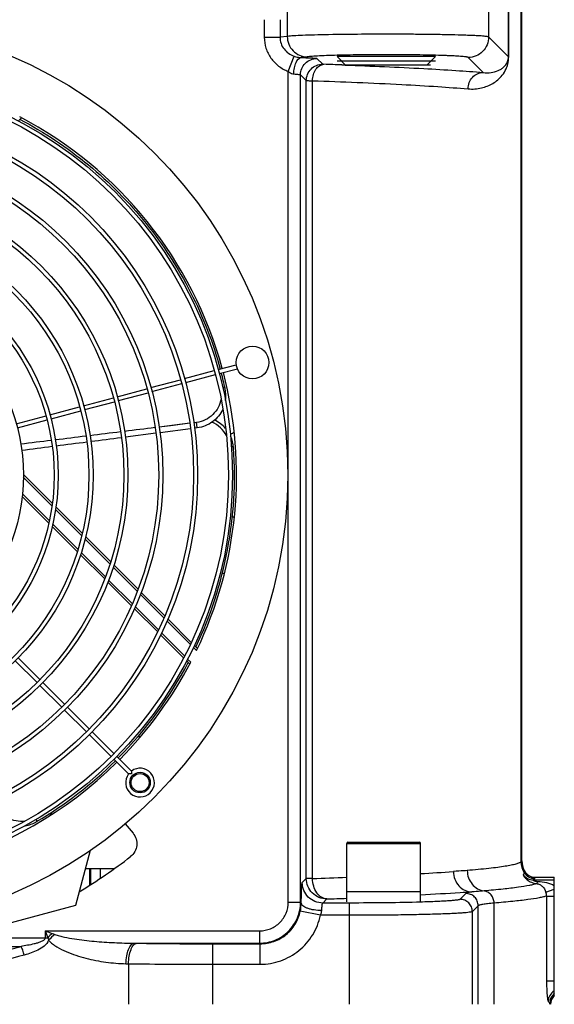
# Model space of a CAD drawing. Extents: x 0 to 2037, y -777 to 1557.
# Tile 65 of 70: x 1658 to 1723, y 464 to 584. Entities that reach past the tile are written whole.
import ezdxf

# ---------------------------------------------------------------- set-up
doc = ezdxf.new("R2010")
doc.units = 0
doc.header["$LTSCALE"] = 65.395
doc.layers.get('0').update_dxf_attribs({"linetype": 'CONTINUOUS'})
doc.layers.add('3_ALL_AXES', color=7, linetype='CONTINUOUS')

msp = doc.modelspace()

# ---------------------------------------------------------------- linework, layer by layer
at = {"color": 9, "linetype": 'CONTINUOUS'}
for p, q in [((1719.379, 481.194), (1719.379, 602.828)), ((1717.832, 579.314), (1717.832, 596.843)), ((1717.868, 579.314), (1717.868, 596.843)), ((1690.856, 594.347), (1690.856, 581.801)), ((1715.422, 594.433), (1715.422, 581.723)), ((1688.052, 583.833), (1688.052, 581.688)), ((1689.984, 583.833), (1689.984, 581.688)), ((1688.052, 581.688), (1689.984, 581.688)), ((1690.856, 581.801), (1689.984, 581.688)), ((1717.832, 579.314), (1715.422, 581.723)), ((1690.981, 577.533), (1691.682, 579.389)), ((1693.271, 579.303), (1692.567, 579.211)), ((1694.479, 579.106), (1695.18, 578.405)), ((1714.749, 577.399), (1712.924, 579.225)), ((1717.868, 579.314), (1717.832, 579.314)), ((1690.981, 476.275), (1690.981, 577.533)), ((1697.534, 578.316), (1697.935, 578.301)), ((1692.48, 476.275), (1692.48, 577.108)), ((1692.48, 577.108), (1693.181, 576.407)), ((1693.181, 479.163), (1693.181, 576.407)), ((1693.938, 479.163), (1693.938, 576.395)), ((1678.962, 534.645), (1675.242, 534.179)), ((1679.792, 534.749), (1679.462, 534.707)), ((1679.792, 534.749), (1679.462, 534.707)), ((1662.166, 524.573), (1658.671, 528.068)), ((1658.556, 526.061), (1661.847, 522.771)), ((1665.785, 520.954), (1662.603, 524.136)), ((1662.264, 522.354), (1665.331, 519.287)), ((1669.235, 517.504), (1666.2, 520.539)), ((1665.732, 518.885), (1668.687, 515.931)), ((1672.569, 514.17), (1669.633, 517.106)), ((1669.078, 515.539), (1671.958, 512.66)), ((1675.832, 510.908), (1672.953, 513.786)), ((1672.34, 512.278), (1675.166, 509.451)), ((1679.045, 507.695), (1676.207, 510.532)), ((1675.546, 509.071), (1678.337, 506.28)), ((1679.795, 506.944), (1679.417, 507.322)), ((1678.71, 505.908), (1679.086, 505.532)), ((1672.947, 496.428), (1672.611, 496.428)), ((1662.2, 487), (1661.745, 487)), ((1698.105, 483.428), (1707.105, 483.428)), ((1719.481, 481.296), (1719.379, 481.194)), ((1666.873, 480.328), (1666.873, 478.41)), ((1668.056, 480.328), (1668.056, 479.175)), ((1692.69, 478.671), (1693.181, 479.163)), ((1693.938, 479.163), (1693.181, 479.163)), ((1720.86, 478.985), (1723.43, 478.985)), ((1666.764, 478.491), (1666.856, 478.399)), ((1722.402, 477.505), (1723.43, 477.855)), ((1695.188, 476.173), (1695.68, 476.664)), ((1712.644, 477.336), (1711.936, 476.628)), ((1722.481, 477.024), (1722.481, 466.67)), ((1722.481, 477.024), (1723.43, 477.024)), ((1690.981, 476.275), (1692.48, 476.275)), ((1692.48, 476.275), (1692.565, 476.19)), ((1698.444, 476.173), (1695.188, 476.173)), ((1698.444, 463.828), (1698.444, 476.173)), ((1714.143, 475.836), (1713.435, 475.128)), ((1714.143, 463.828), (1714.143, 475.836)), ((1716.084, 463.828), (1716.084, 476.163)), ((1694.897, 474.673), (1692.451, 475.182)), ((1698.444, 474.673), (1694.897, 474.673)), ((1713.435, 463.828), (1713.435, 475.128)), ((1650.456, 471.95), (1661.663, 471.95)), ((1661.353, 472.777), (1661.353, 471.95)), ((1661.353, 472.777), (1661.663, 471.95)), ((1661.353, 472.777), (1662.18, 472.467)), ((1661.353, 472.777), (1687.483, 472.777)), ((1687.483, 472.777), (1687.483, 471.278)), ((1646.498, 470.889), (1658.389, 470.889)), ((1672.214, 471.278), (1687.483, 471.278)), ((1672.214, 471.278), (1672.524, 471.273)), ((1681.798, 463.828), (1681.798, 471.203)), ((1681.798, 471.203), (1687.558, 471.203)), ((1687.483, 471.278), (1687.558, 471.203)), ((1687.558, 468.705), (1687.558, 471.203)), ((1671.192, 468.779), (1671.494, 468.774)), ((1671.494, 468.774), (1671.494, 463.828)), ((1681.798, 468.705), (1687.558, 468.705)), ((1722.481, 466.67), (1723.43, 466.67)), ((1722.876, 463.828), (1722.876, 463.989)), ((1722.876, 463.989), (1722.983, 463.829))]:
    msp.add_line(p, q, dxfattribs=at)
at = {"color": 7, "linetype": 'CONTINUOUS'}
for p, q in [((1719.481, 481.296), (1719.481, 602.828)), ((1697.93, 578.328), (1696.93, 579.328)), ((1708.93, 579.328), (1696.93, 579.328)), ((1696.93, 578.828), (1708.93, 578.828)), ((1707.93, 578.328), (1708.93, 579.328)), ((1697.53, 578.328), (1708.33, 578.328)), ((1658.086, 571.491), (1658.458, 571.863)), ((1679.882, 534.074), (1679.551, 534.032)), ((1679.882, 534.074), (1679.551, 534.032)), ((1674.85, 533.425), (1671.12, 532.944)), ((1679.059, 533.968), (1675.345, 533.489)), ((1684.316, 531.65), (1684.315, 531.672)), ((1662.202, 524.891), (1658.677, 528.416)), ((1658.525, 525.739), (1661.78, 522.485)), ((1665.853, 521.24), (1662.651, 524.442)), ((1662.196, 522.068), (1665.249, 519.015)), ((1669.316, 517.777), (1666.268, 520.825)), ((1665.651, 518.613), (1668.594, 515.67)), ((1672.667, 514.426), (1669.718, 517.374)), ((1668.98, 515.285), (1671.852, 512.413)), ((1675.937, 511.156), (1673.055, 514.038)), ((1672.228, 512.036), (1675.056, 509.209)), ((1679.154, 507.938), (1676.317, 510.776)), ((1675.427, 508.837), (1678.219, 506.045)), ((1679.909, 507.183), (1679.533, 507.56)), ((1678.592, 505.672), (1678.964, 505.3)), ((1660.261, 486.087), (1660.28, 486.098)), ((1671.103, 485.815), (1672.047, 484.69)), ((1666.821, 482.573), (1665.02, 475.852)), ((1698.105, 477.578), (1698.105, 483.428)), ((1698.255, 483.578), (1706.955, 483.578)), ((1707.105, 477.578), (1707.105, 483.428)), ((1669.733, 480.328), (1666.219, 480.328)), ((1666.764, 478.51), (1666.764, 480.328)), ((1721.096, 479.328), (1723.43, 479.328)), ((1723.43, 464.897), (1723.43, 479.328)), ((1666.764, 478.491), (1666.764, 478.51)), ((1698.105, 477.578), (1707.105, 477.578)), ((1665.02, 475.852), (1636.042, 468.087))]:
    msp.add_line(p, q, dxfattribs=at)
at = {"color": 9, "linetype": 'CONTINUOUS'}
msp.add_lwpolyline([(1678.962, 534.645), (1676.943, 534.391), (1675.242, 534.179)], dxfattribs=at)
for centre, radius, start, end in [((1665.825, -292.327), 871.22, 87.914177, 88.05913), ((1680.284, 531.535), 3.533, 26.66765, 66.73306), ((1692.992, 723.941), 244.594, 273.30774, 274.2516), ((1719.186, 481.381), 0.269, 314.38369, 315.83295), ((1721.875, 481.192), 2.501, 180.07767, 211.49692), ((1721.879, 481.197), 2.501, 180.07477, 211.33814), ((1725.15, 479.322), 5.437, 171.5098, 173.93238), ((1667.502, 1239.717), 761.013, 271.990788, 272.304882), ((1720.866, 480.487), 1.502, 215.76316, 269.76779), ((1718.952, 479.976), 0.795, 353.4895, 354.26705), ((1721.022, 480.672), 1.502, 211.56018, 269.91957), ((1721.026, 480.679), 1.502, 211.40005, 269.92493), ((1720.695, 479.329), 0.362, 333.87349, 335.13209), ((1728.284, 475.81), 8.003, 153.9203, 155.12245), ((1666.743, 1331.351), 855.177, 271.939127, 272.101862), ((1720.993, 477.027), 1.488, 359.86278, 18.73931), ((1687.016, 476.31), 5.551, 348.27651, 358.76051), ((1673.748, 460.383), 16.728, 133.7498, 136.25428), ((1670.133, 463.591), 11.615, 131.07699, 136.20479), ((1635.43, 553.768), 86, 254.51611, 285.48389), ((1681.525, 1050.67), 579.467, 269.110011, 270.026992), ((1681.495, 1184.079), 715.375, 269.198998, 270.024302), ((1724.192, 464.167), 1.505, 120.41582, 179.75106), ((1724.377, 463.986), 1.5, 129.14238, 179.8747)]:
    msp.add_arc(centre, radius, start, end, dxfattribs=at)
at = {"color": 7, "linetype": 'CONTINUOUS'}
for centre, radius, start, end in [((1635.43, 528.328), 49.25, 15.29051, 62.42712), ((1635.43, 528.328), 49.25, 334.26569, 14.70874), ((1635.399, 528.321), 49.031, 12.47644, 14.7076), ((1676.092, 537.325), 7.353, 12.3006, 12.47136), ((1679.37, 538.04), 3.999, 351.31104, 12.29349), ((1680.326, 531.389), 3.999, 41.24612, 65.34938), ((1680.326, 531.389), 3.998, 4.04611, 25.02508), ((1635.43, 528.328), 48.999, 334.67991, 3.88679), ((1683.503, 521.907), 1.502, 53.32983, 64.16171), ((1635.43, 528.328), 48.999, 315.29238, 332.21312), ((1635.43, 528.328), 49.25, 315.29121, 332.42712), ((1635.43, 528.328), 49.25, 255.29083, 314.70878), ((1635.43, 528.328), 48.999, 300.47511, 314.70765), ((1658.244, 489.54), 3.999, 279.31104, 300.29349), ((1698.255, 483.428), 0.15, 90, 180), ((1706.955, 483.428), 0.15, 0, 90), ((1635.43, 528.328), 59, 300.61773, 307.99048), ((1721.98, 481.296), 2.499, 179.99442, 207.95426), ((1721.096, 480.826), 1.498, 207.94665, 270.00261), ((1662.194, 478.493), 4.57, 358.07619, 359.9831)]:
    msp.add_arc(centre, radius, start, end, dxfattribs=at)
msp.add_ellipse((1724.484, 463.826), major_axis=(0.833, -1.251), ratio=0.9980229, start_param=-2.9515038, end_param=-2.159478, dxfattribs=at)
at = {"color": 9, "linetype": 'CONTINUOUS'}
for points, knots in [([(1715.422, 581.723), (1715.413, 581.73), (1715.383, 581.742), (1715.293, 581.765), (1715.116, 581.79), (1714.835, 581.819), (1714.459, 581.847), (1713.992, 581.874), (1713.438, 581.901), (1712.801, 581.926), (1711.8, 581.959), (1710.385, 581.993), (1708.522, 582.025), (1706.482, 582.048), (1704.33, 582.06), (1702.134, 582.061), (1699.317, 582.049), (1696.668, 582.019), (1694.269, 581.965), (1692.844, 581.92), (1691.736, 581.87), (1691.109, 581.828), (1690.856, 581.801)], [0, 0, 0, 0, 0.0014356, 0.0038109, 0.0114767, 0.0230294, 0.0383969, 0.0574657, 0.0800894, 0.106092, 0.1352701, 0.2022125, 0.2788137, 0.3626626, 0.4511168, 0.5413871, 0.6306261, 0.7948753, 0.8647115, 0.9233319, 0.9688995, 1, 1, 1, 1]), ([(1688.052, 581.688), (1688.052, 581.239), (1688.194, 580.335), (1688.809, 579.113), (1689.761, 578.132), (1690.561, 577.691), (1690.981, 577.533)], [0, 0, 0, 0, 0.2499448, 0.4999145, 0.7499308, 1, 1, 1, 1]), ([(1689.984, 581.688), (1689.982, 581.433), (1690.065, 580.92), (1690.433, 580.238), (1690.989, 579.706), (1691.445, 579.472), (1691.682, 579.389)], [0, 0, 0, 0, 0.2511646, 0.5018475, 0.7514868, 1, 1, 1, 1]), ([(1690.856, 581.801), (1690.859, 581.478), (1690.988, 580.828), (1691.523, 580.002), (1692.321, 579.442), (1692.957, 579.306), (1693.271, 579.303)], [0, 0, 0, 0, 0.2535891, 0.5055111, 0.7542165, 1, 1, 1, 1]), ([(1715.422, 581.723), (1715.422, 581.398), (1715.291, 580.742), (1714.735, 579.912), (1713.905, 579.356), (1713.248, 579.225), (1712.924, 579.225)], [0, 0, 0, 0, 0.2499586, 0.5, 0.7500414, 1, 1, 1, 1]), ([(1691.661, 577.212), (1691.664, 577.464), (1691.699, 577.832), (1691.815, 578.298), (1691.986, 578.769), (1692.276, 579.191), (1692.567, 579.211)], [0, 0, 0, 0, 0.3278343, 0.4803692, 0.6197248, 1, 1, 1, 1]), ([(1691.682, 579.389), (1691.757, 579.362), (1692.044, 579.271), (1692.345, 579.217), (1692.567, 579.211)], [0, 0, 0, 0, 0.2622575, 1, 1, 1, 1]), ([(1692.48, 577.108), (1692.481, 577.367), (1692.585, 577.893), (1693.03, 578.557), (1693.694, 579.002), (1694.219, 579.106), (1694.479, 579.106)], [0, 0, 0, 0, 0.2499578, 0.5, 0.7500422, 1, 1, 1, 1]), ([(1692.567, 579.211), (1692.822, 579.207), (1693.186, 579.198), (1693.641, 579.182), (1693.915, 579.169), (1694.137, 579.156), (1694.289, 579.143), (1694.38, 579.132), (1694.427, 579.124), (1694.458, 579.116), (1694.475, 579.111), (1694.479, 579.106)], [0, 0, 0, 0, 0.399291, 0.5680626, 0.7121589, 0.8290632, 0.9167599, 0.9491878, 0.9738428, 0.9907017, 1, 1, 1, 1]), ([(1712.924, 579.225), (1712.917, 579.232), (1712.893, 579.243), (1712.82, 579.266), (1712.679, 579.292), (1712.454, 579.32), (1712.153, 579.348), (1711.78, 579.376), (1711.337, 579.402), (1710.827, 579.427), (1710.027, 579.46), (1708.895, 579.495), (1707.404, 579.527), (1705.772, 579.549), (1704.051, 579.561), (1702.294, 579.563), (1700.04, 579.551), (1697.92, 579.52), (1696.001, 579.467), (1694.861, 579.422), (1693.975, 579.371), (1693.473, 579.329), (1693.271, 579.303)], [0, 0, 0, 0, 0.0015106, 0.0039307, 0.0116483, 0.0232301, 0.0386139, 0.0576905, 0.0803159, 0.1063156, 0.1354872, 0.202409, 0.2789837, 0.3628032, 0.451227, 0.5414668, 0.6306757, 0.7948691, 0.8646841, 0.9232931, 0.9688657, 1, 1, 1, 1]), ([(1712.904, 575.4), (1713.448, 575.354), (1714.511, 575.425), (1715.736, 575.907), (1716.56, 576.496), (1717.128, 577.079), (1717.532, 577.733), (1717.804, 578.497), (1717.868, 579.006), (1717.868, 579.314)], [0, 0, 0, 0, 0.2309756, 0.4429446, 0.5480409, 0.6580831, 0.7856221, 0.8699067, 1, 1, 1, 1]), ([(1714.749, 577.399), (1715.071, 577.354), (1715.695, 577.347), (1716.435, 577.54), (1716.947, 577.805), (1717.301, 578.074), (1717.567, 578.388), (1717.778, 578.804), (1717.832, 579.113), (1717.832, 579.314)], [0, 0, 0, 0, 0.238305, 0.4517167, 0.5544852, 0.6592508, 0.7765655, 0.8525014, 1, 1, 1, 1]), ([(1690.981, 577.533), (1691.031, 577.489), (1691.227, 577.332), (1691.474, 577.22), (1691.661, 577.212)], [0, 0, 0, 0, 0.2602236, 1, 1, 1, 1]), ([(1691.661, 577.212), (1691.77, 577.208), (1691.966, 577.197), (1692.193, 577.177), (1692.334, 577.157), (1692.407, 577.142), (1692.452, 577.128), (1692.477, 577.116), (1692.48, 577.108)], [0, 0, 0, 0, 0.3953052, 0.7055282, 0.8219609, 0.9100502, 0.9689085, 1, 1, 1, 1]), ([(1693.181, 576.407), (1693.182, 576.666), (1693.286, 577.192), (1693.731, 577.856), (1694.395, 578.301), (1694.92, 578.405), (1695.18, 578.405)], [0, 0, 0, 0, 0.2499578, 0.5, 0.7500422, 1, 1, 1, 1]), ([(1693.938, 576.395), (1693.943, 576.649), (1694.016, 577.142), (1694.31, 577.787), (1694.757, 578.253), (1695.148, 578.387), (1695.332, 578.394)], [0, 0, 0, 0, 0.2877626, 0.5560546, 0.7920756, 1, 1, 1, 1]), ([(1695.18, 578.405), (1695.183, 578.402), (1695.199, 578.402), (1695.228, 578.398), (1695.275, 578.396), (1695.311, 578.394), (1695.332, 578.394)], [0, 0, 0, 0, 0.0845595, 0.2842164, 0.5930123, 1, 1, 1, 1]), ([(1697.935, 578.301), (1701.128, 578.183), (1705.63, 577.993), (1711.234, 577.665), (1713.646, 577.491), (1714.749, 577.399)], [0, 0, 0, 0, 0.5691316, 0.8028118, 1, 1, 1, 1]), ([(1712.904, 575.4), (1712.908, 575.658), (1713.007, 576.173), (1713.413, 576.831), (1714.021, 577.283), (1714.51, 577.396), (1714.749, 577.399)], [0, 0, 0, 0, 0.258637, 0.5129146, 0.7596698, 1, 1, 1, 1]), ([(1693.181, 576.407), (1693.202, 576.403), (1693.273, 576.405), (1693.422, 576.398), (1693.654, 576.397), (1693.835, 576.395), (1693.938, 576.395)], [0, 0, 0, 0, 0.0822247, 0.2817929, 0.5914754, 1, 1, 1, 1]), ([(1693.938, 576.395), (1697.57, 576.269), (1702.673, 576.063), (1708.994, 575.7), (1711.685, 575.504), (1712.904, 575.4)], [0, 0, 0, 0, 0.5739248, 0.806651, 1, 1, 1, 1]), ([(1683.26, 538.932), (1683.236, 538.96), (1683.139, 538.991), (1683.047, 538.995), (1682.99, 538.993)], [0, 0, 0, 0, 0.3914438, 1, 1, 1, 1]), ([(1682.78, 537.582), (1682.718, 537.231), (1682.479, 536.537), (1681.813, 535.652), (1680.891, 535.009), (1680.163, 534.796), (1679.792, 534.749)], [0, 0, 0, 0, 0.2440818, 0.4921403, 0.7445773, 1, 1, 1, 1]), ([(1679.882, 534.074), (1679.877, 534.097), (1679.868, 534.174), (1679.836, 534.399), (1679.811, 534.601), (1679.792, 534.749)], [0, 0, 0, 0, 0.1029461, 0.3409602, 1, 1, 1, 1]), ([(1684.306, 531.692), (1684.285, 531.723), (1684.194, 531.769), (1684.102, 531.786), (1684.045, 531.793)], [0, 0, 0, 0, 0.3912776, 1, 1, 1, 1]), ([(1658.863, 486.155), (1658.509, 486.106), (1657.775, 486.118), (1656.728, 486.478), (1655.832, 487.157), (1655.404, 487.783), (1655.245, 488.122)], [0, 0, 0, 0, 0.2440818, 0.4921403, 0.7445773, 1, 1, 1, 1]), ([(1660.31, 486.17), (1660.312, 486.185), (1660.311, 486.261), (1660.289, 486.335), (1660.269, 486.392)], [0, 0, 0, 0, 0.1999003, 1, 1, 1, 1]), ([(1660.28, 486.099), (1660.285, 486.102), (1660.302, 486.122), (1660.308, 486.149), (1660.31, 486.17)], [0, 0, 0, 0, 0.2131025, 1, 1, 1, 1]), ([(1712.81, 480.13), (1712.675, 480.118), (1712.114, 480.076), (1711.552, 480.052), (1711.126, 480.02)], [0, 0, 0, 0, 0.2400199, 1, 1, 1, 1]), ([(1711.126, 480.02), (1711.13, 479.699), (1711.251, 479.059), (1711.745, 478.237), (1712.486, 477.67), (1713.086, 477.527), (1713.379, 477.522)], [0, 0, 0, 0, 0.2611626, 0.5166103, 0.7623918, 1, 1, 1, 1]), ([(1719.374, 481.189), (1719.347, 481.162), (1719.274, 481.111), (1719.068, 481.012), (1718.698, 480.896), (1718.127, 480.766), (1717.386, 480.635), (1716.477, 480.505), (1714.934, 480.32), (1713.692, 480.204), (1712.81, 480.13)], [0, 0, 0, 0, 0.0170301, 0.0395681, 0.1024952, 0.1901029, 0.3026625, 0.4401496, 0.6023915, 1, 1, 1, 1]), ([(1712.81, 480.13), (1712.813, 479.83), (1712.92, 479.233), (1713.361, 478.451), (1714.028, 477.878), (1714.579, 477.688), (1714.856, 477.65)], [0, 0, 0, 0, 0.2579423, 0.5120962, 0.759366, 1, 1, 1, 1]), ([(1695.68, 476.664), (1695.355, 476.664), (1694.698, 476.795), (1693.869, 477.351), (1693.312, 478.181), (1693.182, 478.838), (1693.181, 479.163)], [0, 0, 0, 0, 0.2499588, 0.5, 0.7500411, 1, 1, 1, 1]), ([(1695.68, 476.664), (1695.567, 476.668), (1695.335, 476.709), (1694.886, 476.922), (1694.401, 477.422), (1694.036, 478.229), (1693.944, 478.845), (1693.938, 479.163)], [0, 0, 0, 0, 0.1023242, 0.2093117, 0.4449265, 0.712747, 1, 1, 1, 1]), ([(1719.647, 479.609), (1719.643, 479.602), (1719.653, 479.572), (1719.673, 479.526), (1719.713, 479.457), (1719.791, 479.343), (1719.925, 479.187), (1720.125, 479.005), (1720.366, 478.839), (1720.737, 478.652), (1721.046, 478.569), (1721.257, 478.542)], [0, 0, 0, 0, 0.0130782, 0.0402189, 0.0796521, 0.1288018, 0.2474854, 0.3836379, 0.5302514, 0.6834044, 1, 1, 1, 1]), ([(1719.742, 479.886), (1719.74, 479.862), (1719.723, 479.766), (1719.684, 479.674), (1719.647, 479.609)], [0, 0, 0, 0, 0.2390568, 1, 1, 1, 1]), ([(1720.86, 478.985), (1720.858, 478.984), (1720.852, 478.981), (1720.853, 478.97), (1720.861, 478.959), (1720.884, 478.937), (1720.934, 478.908), (1721.011, 478.876), (1721.107, 478.848), (1721.251, 478.819), (1721.363, 478.808), (1721.439, 478.804)], [0, 0, 0, 0, 0.0124249, 0.0249463, 0.0453117, 0.0766313, 0.1742976, 0.3110511, 0.4711912, 0.6429601, 1, 1, 1, 1]), ([(1721.02, 479.17), (1721.012, 479.154), (1720.97, 479.083), (1720.91, 479.025), (1720.86, 478.985)], [0, 0, 0, 0, 0.2179427, 1, 1, 1, 1]), ([(1692.565, 476.19), (1692.568, 476.361), (1692.574, 476.689), (1692.585, 477.158), (1692.598, 477.575), (1692.613, 477.933), (1692.63, 478.224), (1692.645, 478.422), (1692.659, 478.543), (1692.668, 478.604), (1692.678, 478.644), (1692.685, 478.666), (1692.69, 478.671)], [0, 0, 0, 0, 0.2064062, 0.3960644, 0.5651069, 0.7100748, 0.8280254, 0.9165916, 0.9492992, 0.9740911, 0.9909219, 1, 1, 1, 1]), ([(1695.188, 476.173), (1694.864, 476.173), (1694.207, 476.304), (1693.377, 476.86), (1692.821, 477.69), (1692.69, 478.346), (1692.69, 478.671)], [0, 0, 0, 0, 0.2499586, 0.5, 0.7500414, 1, 1, 1, 1]), ([(1714.856, 477.65), (1714.723, 477.639), (1714.23, 477.599), (1713.737, 477.56), (1713.379, 477.522)], [0, 0, 0, 0, 0.2702046, 1, 1, 1, 1]), ([(1721.257, 478.542), (1721.138, 478.497), (1720.853, 478.412), (1720.117, 478.247), (1718.881, 478.056), (1717.032, 477.841), (1715.634, 477.715), (1714.856, 477.65)], [0, 0, 0, 0, 0.0591848, 0.1371485, 0.3498633, 0.637927, 1, 1, 1, 1]), ([(1716.084, 476.163), (1716.082, 476.343), (1716.017, 476.701), (1715.753, 477.17), (1715.352, 477.514), (1715.022, 477.628), (1714.856, 477.65)], [0, 0, 0, 0, 0.2578772, 0.512002, 0.759296, 1, 1, 1, 1]), ([(1721.257, 478.542), (1721.294, 478.547), (1721.372, 478.644), (1721.413, 478.738), (1721.439, 478.804)], [0, 0, 0, 0, 0.3470481, 1, 1, 1, 1]), ([(1721.257, 478.542), (1721.392, 478.524), (1721.643, 478.446), (1722.089, 478.136), (1722.312, 477.772), (1722.402, 477.505)], [0, 0, 0, 0, 0.252064, 0.4772173, 1, 1, 1, 1]), ([(1721.439, 478.804), (1721.785, 478.786), (1722.47, 478.697), (1723.135, 478.472), (1723.43, 478.297)], [0, 0, 0, 0, 0.5026982, 1, 1, 1, 1]), ([(1711.936, 476.628), (1711.924, 476.616), (1711.882, 476.597), (1711.802, 476.574), (1711.684, 476.551), (1711.456, 476.516), (1711.082, 476.476), (1710.53, 476.432), (1709.846, 476.39), (1709.036, 476.35), (1708.109, 476.314), (1707.454, 476.293), (1707.108, 476.282)], [0, 0, 0, 0, 0.0102626, 0.0275552, 0.0521846, 0.0841946, 0.1701546, 0.2846847, 0.4266, 0.5943816, 0.7862117, 1, 1, 1, 1]), ([(1713.379, 477.522), (1712.906, 477.488), (1710.818, 477.343), (1708.727, 477.224), (1707.109, 477.141)], [0, 0, 0, 0, 0.2261549, 1, 1, 1, 1]), ([(1713.435, 475.128), (1713.435, 475.323), (1713.357, 475.717), (1713.023, 476.215), (1712.525, 476.549), (1712.131, 476.627), (1711.936, 476.628)], [0, 0, 0, 0, 0.2499578, 0.5, 0.7500422, 1, 1, 1, 1]), ([(1713.379, 477.522), (1713.283, 477.508), (1713.115, 477.482), (1712.896, 477.437), (1712.745, 477.393), (1712.666, 477.358), (1712.644, 477.336)], [0, 0, 0, 0, 0.3789228, 0.6709906, 0.8767681, 1, 1, 1, 1]), ([(1714.143, 475.836), (1714.143, 476.031), (1714.065, 476.425), (1713.731, 476.923), (1713.233, 477.257), (1712.839, 477.335), (1712.644, 477.336)], [0, 0, 0, 0, 0.2499578, 0.5, 0.7500422, 1, 1, 1, 1]), ([(1722.481, 477.024), (1722.354, 476.981), (1722.057, 476.9), (1721.303, 476.741), (1720.064, 476.555), (1718.228, 476.348), (1716.849, 476.225), (1716.084, 476.163)], [0, 0, 0, 0, 0.0624566, 0.1428116, 0.3574694, 0.6436214, 1, 1, 1, 1]), ([(1687.483, 472.777), (1687.938, 472.777), (1688.858, 472.959), (1690.021, 473.737), (1690.799, 474.9), (1690.981, 475.82), (1690.981, 476.275)], [0, 0, 0, 0, 0.2500016, 0.5, 0.7499984, 1, 1, 1, 1]), ([(1687.483, 471.278), (1688.133, 471.278), (1689.447, 471.538), (1691.108, 472.65), (1692.22, 474.311), (1692.48, 475.625), (1692.48, 476.275)], [0, 0, 0, 0, 0.2499971, 0.5, 0.7500029, 1, 1, 1, 1]), ([(1695.064, 475.242), (1694.75, 475.246), (1694.291, 475.283), (1693.712, 475.402), (1693.339, 475.517), (1693.026, 475.656), (1692.786, 475.814), (1692.622, 475.989), (1692.571, 476.126), (1692.565, 476.19)], [0, 0, 0, 0, 0.3338485, 0.4880628, 0.6275831, 0.748939, 0.8502196, 0.9321384, 1, 1, 1, 1]), ([(1694.897, 474.673), (1694.921, 474.718), (1695.009, 474.896), (1695.058, 475.095), (1695.064, 475.242)], [0, 0, 0, 0, 0.2566765, 1, 1, 1, 1]), ([(1695.064, 475.242), (1695.069, 475.365), (1695.08, 475.587), (1695.104, 475.845), (1695.128, 476.006), (1695.146, 476.089), (1695.163, 476.141), (1695.179, 476.169), (1695.188, 476.173)], [0, 0, 0, 0, 0.3913489, 0.7021063, 0.8194309, 0.9084225, 0.9680537, 1, 1, 1, 1]), ([(1707.108, 476.282), (1705.757, 476.243), (1702.869, 476.189), (1699.981, 476.173), (1698.444, 476.173)], [0, 0, 0, 0, 0.4680507, 1, 1, 1, 1]), ([(1716.084, 476.163), (1715.822, 476.14), (1715.364, 476.095), (1714.833, 476.026), (1714.509, 475.967), (1714.34, 475.927), (1714.222, 475.887), (1714.161, 475.855), (1714.143, 475.836)], [0, 0, 0, 0, 0.3983504, 0.6982311, 0.810689, 0.8980883, 0.9607516, 1, 1, 1, 1]), ([(1687.558, 471.203), (1688.124, 471.203), (1689.266, 471.398), (1690.774, 472.246), (1691.912, 473.549), (1692.336, 474.628), (1692.451, 475.182)], [0, 0, 0, 0, 0.2499887, 0.4999928, 0.7500008, 1, 1, 1, 1]), ([(1687.558, 468.705), (1688.407, 468.705), (1690.119, 468.998), (1692.381, 470.271), (1694.088, 472.226), (1694.724, 473.842), (1694.897, 474.673)], [0, 0, 0, 0, 0.2500011, 0.5000007, 0.7499997, 1, 1, 1, 1]), ([(1713.435, 475.128), (1713.423, 475.118), (1713.383, 475.101), (1713.306, 475.08), (1713.194, 475.058), (1712.979, 475.026), (1712.627, 474.989), (1712.107, 474.949), (1711.461, 474.909), (1710.695, 474.872), (1709.817, 474.836), (1708.444, 474.791), (1706.515, 474.744), (1703.996, 474.704), (1701.272, 474.679), (1699.399, 474.673), (1698.444, 474.673)], [0, 0, 0, 0, 0.0031976, 0.0085266, 0.0160698, 0.0258401, 0.052015, 0.0868643, 0.1300875, 0.1812979, 0.2400312, 0.3057515, 0.4556875, 0.6256166, 0.8093037, 1, 1, 1, 1]), ([(1661.353, 471.95), (1661.353, 471.818), (1661.18, 471.647), (1660.955, 471.518), (1660.706, 471.403), (1660.385, 471.292), (1659.861, 471.147), (1659.195, 471.01), (1658.658, 470.926), (1658.389, 470.889)], [0, 0, 0, 0, 0.1217088, 0.1844931, 0.2472432, 0.3726582, 0.4980808, 0.7489617, 1, 1, 1, 1]), ([(1661.75, 471.629), (1661.652, 471.348), (1661.232, 470.877), (1660.213, 470.272), (1659.361, 469.984), (1658.789, 469.828)], [0, 0, 0, 0, 0.2511255, 0.501264, 1, 1, 1, 1]), ([(1661.75, 471.629), (1662.042, 471.313), (1662.746, 470.802), (1663.893, 470.232), (1665.083, 469.785), (1666.69, 469.317), (1668.726, 468.924), (1670.374, 468.793), (1671.192, 468.779)], [0, 0, 0, 0, 0.1285597, 0.2558949, 0.3822087, 0.5075952, 0.7555774, 1, 1, 1, 1]), ([(1662.502, 472.347), (1662.692, 472.271), (1663.085, 472.153), (1663.883, 471.968), (1664.892, 471.794), (1666.109, 471.634), (1667.734, 471.468), (1669.769, 471.329), (1671.4, 471.283), (1672.214, 471.278)], [0, 0, 0, 0, 0.0626984, 0.125382, 0.2506592, 0.375839, 0.5009128, 0.7507048, 1, 1, 1, 1]), ([(1658.789, 469.828), (1658.739, 470.024), (1658.626, 470.386), (1658.475, 470.735), (1658.389, 470.889)], [0, 0, 0, 0, 0.5338812, 1, 1, 1, 1]), ([(1671.192, 468.779), (1671.196, 469.093), (1671.249, 469.685), (1671.427, 470.375), (1671.639, 470.819), (1671.81, 471.06), (1672, 471.223), (1672.146, 471.273), (1672.214, 471.278)], [0, 0, 0, 0, 0.3294382, 0.6202197, 0.7415451, 0.8439554, 0.9283772, 1, 1, 1, 1]), ([(1671.494, 468.774), (1671.498, 469.089), (1671.551, 469.68), (1671.73, 470.37), (1671.944, 470.814), (1672.117, 471.055), (1672.309, 471.218), (1672.456, 471.268), (1672.524, 471.273)], [0, 0, 0, 0, 0.3289115, 0.619381, 0.7407008, 0.8432409, 0.9279501, 1, 1, 1, 1]), ([(1658.789, 469.828), (1655.024, 468.803), (1647.282, 467.235), (1635.43, 466.441), (1623.578, 467.235), (1615.835, 468.803), (1612.07, 469.828)], [0, 0, 0, 0, 0.2478073, 0.5000001, 0.7521927, 1, 1, 1, 1]), ([(1722.481, 466.67), (1722.481, 466.363), (1722.489, 465.916), (1722.517, 465.344), (1722.543, 464.975), (1722.574, 464.666), (1722.604, 464.452), (1722.63, 464.319), (1722.648, 464.25), (1722.665, 464.204), (1722.679, 464.18), (1722.687, 464.174)], [0, 0, 0, 0, 0.3662219, 0.5335112, 0.6822812, 0.8071911, 0.903684, 0.9401472, 0.9683389, 0.9881617, 1, 1, 1, 1]), ([(1722.687, 464.174), (1722.707, 464.159), (1722.778, 464.106), (1722.842, 464.042), (1722.876, 463.989)], [0, 0, 0, 0, 0.2859723, 1, 1, 1, 1])]:
    msp.add_open_spline(points, degree=3, knots=knots, dxfattribs=at)
at = {"color": 7, "linetype": 'CONTINUOUS'}
for points, knots in [([(1658.272, 571.677), (1661.225, 570.121), (1666.829, 566.392), (1673.909, 559.215), (1679.385, 550.749), (1681.814, 544.472), (1682.694, 541.252)], [0, 0, 0, 0, 0.2499996, 0.4999991, 0.7499986, 1, 1, 1, 1]), ([(1682.997, 536.358), (1682.858, 536.058), (1682.503, 535.488), (1681.771, 534.79), (1680.881, 534.291), (1680.218, 534.118), (1679.882, 534.074)], [0, 0, 0, 0, 0.2463217, 0.495362, 0.7469077, 1, 1, 1, 1]), ([(1672.047, 484.69), (1672.218, 484.486), (1672.48, 484.005), (1672.558, 483.19), (1672.312, 482.41), (1671.955, 481.993), (1671.746, 481.83)], [0, 0, 0, 0, 0.2500015, 0.5, 0.7499985, 1, 1, 1, 1])]:
    msp.add_open_spline(points, degree=3, knots=knots, dxfattribs=at)
at = {"color": 9, "linetype": 'CONTINUOUS'}
for points in [[(1683.272, 538.913), (1683.269, 538.92), (1683.265, 538.926), (1683.26, 538.932)], [(1674.746, 534.117), (1673.506, 533.962), (1672.267, 533.807), (1671.027, 533.653)], [(1666.306, 533.069), (1665.067, 532.916), (1663.827, 532.764), (1662.587, 532.613)], [(1670.531, 533.592), (1669.288, 533.437), (1668.046, 533.284), (1666.803, 533.13)], [(1662.094, 532.553), (1660.849, 532.401), (1659.604, 532.249), (1658.359, 532.099)], [(1684.315, 531.672), (1684.313, 531.679), (1684.31, 531.686), (1684.306, 531.692)], [(1661.663, 471.95), (1661.69, 471.843), (1661.716, 471.735), (1661.75, 471.629)], [(1662.18, 472.467), (1662.287, 472.427), (1662.395, 472.389), (1662.502, 472.347)]]:
    msp.add_open_spline(points, degree=3, dxfattribs=at)
at = {"color": 7, "linetype": 'CONTINUOUS'}
for points in [[(1670.625, 532.88), (1669.388, 532.721), (1668.152, 532.561), (1666.915, 532.402)], [(1684.394, 533.541), (1684.252, 533.436), (1684.089, 533.356), (1683.92, 533.307)], [(1662.194, 531.797), (1660.957, 531.638), (1659.721, 531.481), (1658.485, 531.324)], [(1666.42, 532.339), (1665.177, 532.179), (1663.935, 532.019), (1662.692, 531.86)]]:
    msp.add_open_spline(points, degree=3, dxfattribs=at)
at = {"layer": '3_ALL_AXES', "color": 7, "linetype": 'CONTINUOUS'}
for p, q in [((1682.445, 541.185), (1684.643, 541.774)), ((1682.571, 540.701), (1684.773, 541.291)), ((1678.337, 540.084), (1681.962, 541.056)), ((1678.47, 539.602), (1682.088, 540.572)), ((1670.132, 537.886), (1673.752, 538.856)), ((1674.235, 538.985), (1677.86, 539.956)), ((1674.361, 538.501), (1677.989, 539.473)), ((1666.02, 536.784), (1669.649, 537.756)), ((1670.262, 537.403), (1673.878, 538.372)), ((1661.921, 535.686), (1665.537, 536.655)), ((1666.154, 536.302), (1669.779, 537.273)), ((1657.815, 534.585), (1661.437, 535.556)), ((1662.05, 535.203), (1665.671, 536.173)), ((1657.944, 534.102), (1661.561, 535.072)), ((1683.188, 516.328), (1682.936, 516.328)), ((1657.694, 505.71), (1660.351, 503.054)), ((1658.051, 506.061), (1660.704, 503.407)), ((1661.058, 503.054), (1663.705, 500.407)), ((1660.704, 502.7), (1663.354, 500.05)), ((1663.708, 499.697), (1666.362, 497.043)), ((1664.059, 500.053), (1666.715, 497.397)), ((1667.067, 497.045), (1669.716, 494.396)), ((1666.71, 496.694), (1669.365, 494.04)), ((1669.718, 493.687), (1671.505, 491.9)), ((1670.069, 494.043), (1671.858, 492.253)), ((1698.105, 476.328), (1698.105, 477.578)), ((1698.105, 477.578), (1707.105, 477.578)), ((1707.105, 476.328), (1707.105, 477.578))]:
    msp.add_line(p, q, dxfattribs=at)
for centre, radius in [((1635.43, 528.328), 55.5), ((1635.43, 528.328), 48.75), ((1635.43, 528.328), 48.25), ((1635.43, 528.328), 44.5), ((1635.43, 528.328), 44), ((1635.43, 528.328), 40.25), ((1635.43, 528.328), 39.75), ((1635.43, 528.328), 36), ((1635.43, 528.328), 35.5), ((1635.43, 528.328), 31.75), ((1635.43, 528.328), 31.25), ((1635.43, 528.328), 27.5), ((1635.43, 528.328), 27), ((1635.43, 528.328), 23.25), ((1686.624, 542.046), 2), ((1672.906, 490.852), 1.25), ((1672.906, 490.852), 1.1)]:
    msp.add_circle(centre, radius, dxfattribs=at)
msp.add_arc((1672.906, 490.852), 1.75, 143.21321, 126.78679, dxfattribs=at)
for points, knots in [([(1671.858, 492.253), (1671.857, 492.214), (1671.847, 492.101), (1671.846, 491.987), (1671.846, 491.912)], [0, 0, 0, 0, 0.3458771, 1, 1, 1, 1]), ([(1671.846, 491.912), (1671.771, 491.912), (1671.658, 491.908), (1671.544, 491.904), (1671.505, 491.9)], [0, 0, 0, 0, 0.6541274, 1, 1, 1, 1])]:
    msp.add_open_spline(points, degree=3, knots=knots, dxfattribs=at)

doc.saveas('drawing.dxf')
